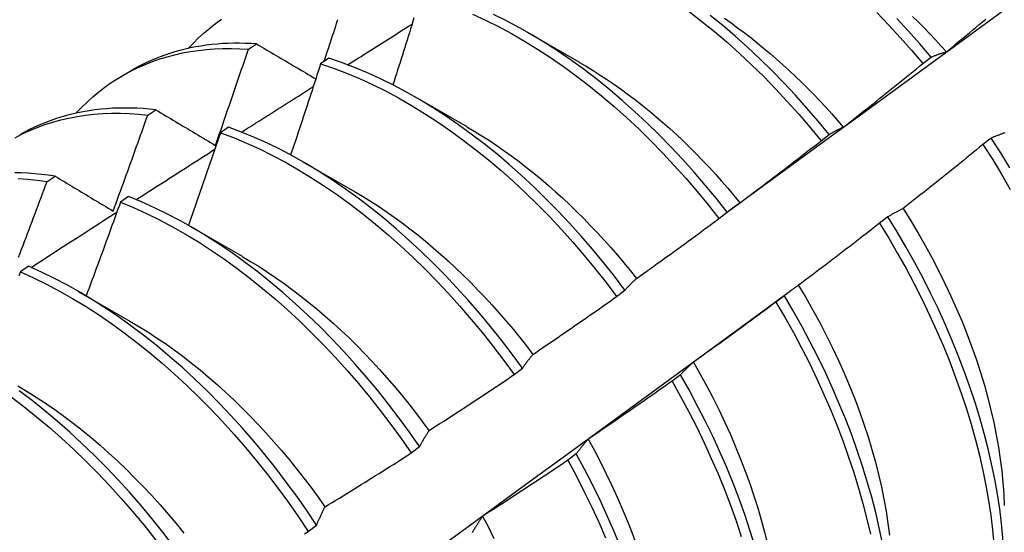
# Model space of a CAD drawing. Header units: inches. Extents: x 94.9 to 112.2, y 31.8 to 58.8.
# Tile 12 of 16: x 101.273 to 101.578, y 41.841 to 42. Entities that reach past the tile are written whole.
import ezdxf

# ---------------------------------------------------------------- set-up
doc = ezdxf.new("R2010")
doc.units = ezdxf.units.IN
doc.header["$MEASUREMENT"] = 0
doc.layers.add('Visible Edges(ANSI)', color=7, linetype='Continuous', lineweight=25)

msp = doc.modelspace()

# ---------------------------------------------------------------- linework, layer by layer
at = {"layer": 'Visible Edges(ANSI)'}
for p, q in [((101.43029, 41.99573), (101.4463, 41.98651)), ((101.34383, 41.99042), (101.34636, 41.99207)), ((101.36874, 41.98761), (101.36623, 41.98589)), ((101.55295, 41.98604), (101.5555, 41.98798)), ((101.30491, 41.98231), (101.30772, 41.98394)), ((101.39549, 41.97564), (101.4115, 41.96642)), ((101.3126, 41.96998), (101.31512, 41.97164)), ((101.3377, 41.96626), (101.33519, 41.96453)), ((101.52137, 41.96202), (101.52392, 41.96396)), ((101.57414, 41.96285), (101.57155, 41.96088)), ((101.36069, 41.95555), (101.37671, 41.94633)), ((101.2814, 41.94939), (101.28392, 41.95106)), ((101.30667, 41.94477), (101.30416, 41.94302)), ((101.48972, 41.93793), (101.49228, 41.93988)), ((101.54211, 41.93844), (101.53951, 41.93647)), ((101.3259, 41.93546), (101.34191, 41.92624)), ((101.27565, 41.92312), (101.27315, 41.92137)), ((101.2911, 41.91536), (101.30711, 41.90615)), ((101.458, 41.91377), (101.46057, 41.91572)), ((101.49953, 41.90637), (101.51197, 41.91557)), ((101.50999, 41.91399), (101.50739, 41.91201)), ((101.42621, 41.88954), (101.42878, 41.8915)), ((101.47778, 41.8895), (101.47518, 41.88752)), ((101.39434, 41.86524), (101.39692, 41.86721)), ((101.44549, 41.86496), (101.44288, 41.86298)), ((101.3624, 41.84089), (101.36498, 41.84286))]:
    msp.add_line(p, q, dxfattribs=at)
at = {"layer": 'Visible Edges(ANSI)', "flags": 128}
for points in [[(101.49271, 41.94025), (101.50081, 41.94616), (101.5089, 41.95208), (101.51699, 41.95798), (101.52507, 41.96389), (101.53316, 41.96978), (101.54124, 41.97568), (101.54931, 41.98157), (101.55738, 41.98745), (101.56545, 41.99333), (101.57352, 41.99921), (101.58158, 42.00508)], [(101.4133, 42.00131), (101.41733, 41.99946), (101.42137, 41.99744), (101.42541, 41.99527), (101.42945, 41.99295), (101.43348, 41.99048), (101.4375, 41.98786), (101.44149, 41.98509), (101.44547, 41.98219), (101.44941, 41.97915), (101.45333, 41.97598), (101.4572, 41.97268), (101.46104, 41.96925), (101.46483, 41.96571), (101.46857, 41.96205), (101.47225, 41.95828), (101.47588, 41.9544), (101.47945, 41.95042), (101.48294, 41.94635), (101.48637, 41.94218), (101.48972, 41.93793)], [(101.49228, 41.93988), (101.48892, 41.94412), (101.48549, 41.94828), (101.48199, 41.95235), (101.47842, 41.95632), (101.47479, 41.96019), (101.4711, 41.96395), (101.46735, 41.9676), (101.46356, 41.97114), (101.45972, 41.97456), (101.45584, 41.97785), (101.45192, 41.98101), (101.44798, 41.98404), (101.444, 41.98693), (101.44, 41.98968), (101.43599, 41.99229), (101.43196, 41.99476), (101.42792, 41.99707), (101.42388, 41.99923), (101.41984, 42.00123)], [(101.4805, 42.0021), (101.48444, 41.99906), (101.48835, 41.99588), (101.49223, 41.99257), (101.49606, 41.98914), (101.49985, 41.98558), (101.50359, 41.98192), (101.50727, 41.97814), (101.51089, 41.97426), (101.51445, 41.97027), (101.51795, 41.96619), (101.52137, 41.96202)], [(101.52392, 41.96396), (101.5205, 41.96813), (101.517, 41.9722), (101.51343, 41.97618), (101.5098, 41.98005), (101.50612, 41.98382), (101.50238, 41.98748), (101.49859, 41.99102), (101.49475, 41.99445), (101.49087, 41.99775), (101.48696, 42.00092)], [(101.53861, 42.00179), (101.54229, 41.998), (101.5459, 41.99411), (101.54946, 41.99012), (101.55295, 41.98604)], [(101.54975, 42.00059), (101.55154, 41.99883), (101.55331, 41.99704), (101.55506, 41.99522), (101.5568, 41.99337), (101.55852, 41.99149), (101.56022, 41.98959)], [(101.32516, 41.99067), (101.32676, 41.99235), (101.3284, 41.99396), (101.33009, 41.9955), (101.33183, 41.99697), (101.33362, 41.99837), (101.33545, 41.9997)], [(101.3673, 41.98663), (101.36764, 41.98763), (101.36797, 41.98863), (101.3683, 41.98964), (101.36863, 41.99064), (101.36896, 41.99164), (101.36929, 41.99265), (101.36961, 41.99365), (101.36994, 41.99465), (101.37027, 41.99566), (101.3706, 41.99666), (101.37092, 41.99766), (101.37125, 41.99867), (101.37157, 41.99967)], [(101.37458, 41.98558), (101.37541, 41.98611), (101.37625, 41.98663), (101.37708, 41.98716), (101.37791, 41.98768), (101.37874, 41.98821), (101.37957, 41.98874), (101.38041, 41.98926), (101.38124, 41.98979), (101.38207, 41.99031), (101.3829, 41.99084), (101.38373, 41.99136), (101.38457, 41.99189), (101.3854, 41.99241), (101.38623, 41.99294), (101.38706, 41.99346), (101.3879, 41.99399), (101.38873, 41.99451), (101.38956, 41.99504), (101.39039, 41.99556), (101.39123, 41.99609), (101.39206, 41.99661), (101.39289, 41.99714), (101.39372, 41.99766), (101.39456, 41.99818)], [(101.39517, 42.00017), (101.39481, 41.99901), (101.39445, 41.99786), (101.39409, 41.9967), (101.39373, 41.99555), (101.39337, 41.99439), (101.39301, 41.99323), (101.39265, 41.99208), (101.39229, 41.99092), (101.39193, 41.98977), (101.39156, 41.98861), (101.3912, 41.98745), (101.39084, 41.9863), (101.39047, 41.98514), (101.3901, 41.98399), (101.38974, 41.98283), (101.38937, 41.98167), (101.389, 41.98052), (101.38864, 41.97936)], [(101.49141, 42.00002), (101.49346, 41.99858), (101.4955, 41.9971), (101.49753, 41.99558), (101.49956, 41.99402), (101.50157, 41.99242), (101.50357, 41.99078), (101.50557, 41.9891), (101.50754, 41.98739), (101.50951, 41.98563), (101.51146, 41.98385), (101.5134, 41.98202), (101.51532, 41.98017), (101.51723, 41.97828), (101.51912, 41.97635), (101.52099, 41.9744), (101.52284, 41.97241), (101.52467, 41.97039), (101.52648, 41.96835), (101.52827, 41.96627)], [(101.5555, 41.98798), (101.55201, 41.99205), (101.54844, 41.99604), (101.54482, 41.99992)], [(101.56024, 41.98964), (101.56126, 41.99047), (101.56228, 41.99131), (101.56329, 41.99215), (101.56431, 41.99299), (101.56532, 41.99383), (101.56634, 41.99467), (101.56735, 41.99551), (101.56837, 41.99636), (101.56938, 41.9972), (101.57039, 41.99805), (101.5714, 41.99889), (101.57241, 41.99974)], [(101.34636, 41.99207), (101.34457, 41.99218), (101.3428, 41.99225), (101.34104, 41.99229), (101.33929, 41.99228), (101.33756, 41.99223), (101.33584, 41.99215), (101.33413, 41.99202), (101.33244, 41.99186), (101.33076, 41.99166), (101.3291, 41.99141), (101.32746, 41.99113), (101.32583, 41.99081), (101.32422, 41.99045), (101.32262, 41.99005), (101.32105, 41.98961), (101.31949, 41.98914), (101.31795, 41.98862), (101.31643, 41.98807), (101.31493, 41.98747), (101.31345, 41.98684), (101.31198, 41.98617), (101.31054, 41.98547), (101.30912, 41.98472), (101.30772, 41.98394)], [(101.34636, 41.99207), (101.34712, 41.99162), (101.34787, 41.99117), (101.34863, 41.99072), (101.34939, 41.99028), (101.35015, 41.98983), (101.35091, 41.98938), (101.35167, 41.98893), (101.35243, 41.98848), (101.3532, 41.98803), (101.35396, 41.98758), (101.35472, 41.98713), (101.35549, 41.98668), (101.35625, 41.98623), (101.35702, 41.98578), (101.35779, 41.98532), (101.35856, 41.98487), (101.35933, 41.98442), (101.36009, 41.98397), (101.36087, 41.98351), (101.36164, 41.98306), (101.36241, 41.98261), (101.36318, 41.98215), (101.36395, 41.9817), (101.36473, 41.98124)], [(101.29036, 41.97058), (101.29205, 41.97235), (101.2938, 41.97405), (101.2956, 41.97567), (101.29745, 41.97722), (101.29935, 41.97868), (101.30131, 41.98006), (101.30331, 41.98136), (101.30537, 41.98258), (101.30747, 41.98371), (101.30962, 41.98476), (101.31181, 41.98573), (101.31405, 41.98661), (101.31633, 41.9874), (101.31865, 41.98811), (101.32101, 41.98873), (101.32341, 41.98927), (101.32585, 41.98972), (101.32833, 41.99008), (101.33083, 41.99036), (101.33337, 41.99055), (101.33594, 41.99065), (101.33855, 41.99066), (101.34118, 41.99058), (101.34383, 41.99042)], [(101.33362, 41.96062), (101.33405, 41.96186), (101.33449, 41.9631), (101.33492, 41.96434), (101.33535, 41.96558), (101.33578, 41.96682), (101.33622, 41.96807), (101.33665, 41.96931), (101.33707, 41.97055), (101.3375, 41.97179), (101.33793, 41.97303), (101.33836, 41.97427), (101.33878, 41.97551), (101.33921, 41.97676), (101.33963, 41.978), (101.34006, 41.97924), (101.34048, 41.98048), (101.3409, 41.98172), (101.34132, 41.98297), (101.34174, 41.98421), (101.34216, 41.98545), (101.34258, 41.98669), (101.343, 41.98794), (101.34342, 41.98918), (101.34383, 41.99042)], [(101.5555, 41.98798), (101.55569, 41.98806), (101.55588, 41.98814), (101.55607, 41.98822), (101.55627, 41.98829), (101.55646, 41.98837), (101.55665, 41.98845), (101.55685, 41.98852), (101.55704, 41.9886), (101.55724, 41.98867), (101.55744, 41.98874), (101.55763, 41.98881), (101.55783, 41.98888), (101.55803, 41.98895), (101.55823, 41.98902), (101.55843, 41.98909), (101.55863, 41.98915), (101.55883, 41.98922), (101.55903, 41.98928), (101.55923, 41.98934), (101.55943, 41.9894), (101.55963, 41.98946), (101.55984, 41.98952), (101.56004, 41.98958), (101.56024, 41.98964)], [(101.36623, 41.98589), (101.36585, 41.98472), (101.36547, 41.98354), (101.36509, 41.98236), (101.36471, 41.98118), (101.36433, 41.98001), (101.36394, 41.97883), (101.36356, 41.97765), (101.36317, 41.97647), (101.36279, 41.9753), (101.3624, 41.97412), (101.36201, 41.97294), (101.36163, 41.97177), (101.36124, 41.97059), (101.36085, 41.96941), (101.36046, 41.96824), (101.36007, 41.96706), (101.35968, 41.96588), (101.35929, 41.96471), (101.3589, 41.96353), (101.3585, 41.96235), (101.35811, 41.96118), (101.35772, 41.96), (101.35732, 41.95882), (101.35693, 41.95765)], [(101.36623, 41.98589), (101.37022, 41.98454), (101.37423, 41.98301), (101.37826, 41.98133), (101.38229, 41.97948), (101.38633, 41.97748), (101.39038, 41.97532), (101.39441, 41.973), (101.39844, 41.97054), (101.40246, 41.96793), (101.40646, 41.96517), (101.41043, 41.96227), (101.41438, 41.95924), (101.4183, 41.95608), (101.42217, 41.95279), (101.42601, 41.94937), (101.42981, 41.94583), (101.43355, 41.94218), (101.43724, 41.93841), (101.44087, 41.93454), (101.44444, 41.93057), (101.44794, 41.9265), (101.45137, 41.92234), (101.45472, 41.91809), (101.458, 41.91377)], [(101.46057, 41.91572), (101.45728, 41.92004), (101.45392, 41.92428), (101.45049, 41.92844), (101.44698, 41.9325), (101.44341, 41.93646), (101.43977, 41.94032), (101.43608, 41.94408), (101.43233, 41.94773), (101.42853, 41.95125), (101.42469, 41.95466), (101.42081, 41.95795), (101.41689, 41.9611), (101.41294, 41.96412), (101.40897, 41.96701), (101.40497, 41.96975), (101.40095, 41.97235), (101.39692, 41.97481), (101.39288, 41.97711), (101.38884, 41.97926), (101.3848, 41.98125), (101.38076, 41.98309), (101.37674, 41.98476), (101.37273, 41.98627), (101.36874, 41.98761)], [(101.4463, 41.98645), (101.44851, 41.98515), (101.45071, 41.9838), (101.45292, 41.9824), (101.45511, 41.98096), (101.4573, 41.97946), (101.45948, 41.97792), (101.46165, 41.97633), (101.46381, 41.97469), (101.46596, 41.97301), (101.4681, 41.97128), (101.47023, 41.96951), (101.47234, 41.96769), (101.47444, 41.96584), (101.47652, 41.96394), (101.47858, 41.96199), (101.48062, 41.96001), (101.48265, 41.95799), (101.48465, 41.95593), (101.48664, 41.95383), (101.4886, 41.9517), (101.49054, 41.94953), (101.49246, 41.94733), (101.49435, 41.9451), (101.49622, 41.94283)], [(101.52828, 41.96628), (101.52931, 41.96709), (101.53035, 41.96791), (101.53138, 41.96872), (101.53242, 41.96954), (101.53345, 41.97035), (101.53448, 41.97117), (101.53552, 41.97199), (101.53655, 41.97281), (101.53758, 41.97363), (101.53861, 41.97445), (101.53964, 41.97527), (101.54067, 41.97609), (101.54169, 41.97691), (101.54272, 41.97774), (101.54375, 41.97857), (101.54477, 41.97939), (101.5458, 41.98022), (101.54682, 41.98105), (101.54784, 41.98188), (101.54887, 41.98271), (101.54989, 41.98354), (101.55091, 41.98437), (101.55193, 41.9852), (101.55295, 41.98604)], [(101.34175, 41.96473), (101.34267, 41.96532), (101.3436, 41.96591), (101.34452, 41.9665), (101.34545, 41.96709), (101.34637, 41.96768), (101.3473, 41.96827), (101.34822, 41.96885), (101.34915, 41.96944), (101.35007, 41.97003), (101.351, 41.97062), (101.35192, 41.97121), (101.35285, 41.9718), (101.35378, 41.97239), (101.3547, 41.97297), (101.35563, 41.97356), (101.35655, 41.97415), (101.35748, 41.97474), (101.3584, 41.97533), (101.35933, 41.97591), (101.36025, 41.9765), (101.36118, 41.97709), (101.3621, 41.97767), (101.36303, 41.97826), (101.36395, 41.97885)], [(101.27149, 41.963), (101.27373, 41.96415), (101.27603, 41.96521), (101.27837, 41.96618), (101.28076, 41.96705), (101.2832, 41.96783), (101.28568, 41.96851), (101.2882, 41.96909), (101.29077, 41.96958), (101.29338, 41.96997), (101.29602, 41.97027), (101.2987, 41.97046), (101.30142, 41.97056), (101.30417, 41.97056), (101.30695, 41.97047), (101.30976, 41.97027), (101.3126, 41.96998)], [(101.31512, 41.97164), (101.31316, 41.97184), (101.31122, 41.972), (101.30929, 41.97211), (101.30738, 41.97218), (101.30548, 41.9722), (101.30359, 41.97217), (101.30172, 41.9721), (101.29987, 41.97198), (101.29804, 41.97181), (101.29622, 41.9716), (101.29442, 41.97134), (101.29264, 41.97104), (101.29088, 41.97069), (101.28914, 41.97029), (101.28741, 41.96985), (101.28571, 41.96936), (101.28404, 41.96883), (101.28238, 41.96825), (101.28074, 41.96763), (101.27913, 41.96696), (101.27754, 41.96625), (101.27598, 41.96549), (101.27444, 41.96469), (101.27292, 41.96385)], [(101.30189, 41.94026), (101.30234, 41.94149), (101.3028, 41.94273), (101.30325, 41.94397), (101.3037, 41.9452), (101.30416, 41.94644), (101.30461, 41.94768), (101.30506, 41.94892), (101.30551, 41.95016), (101.30596, 41.95139), (101.30641, 41.95263), (101.30685, 41.95387), (101.3073, 41.95511), (101.30775, 41.95635), (101.30819, 41.95759), (101.30864, 41.95882), (101.30908, 41.96006), (101.30952, 41.9613), (101.30996, 41.96254), (101.31041, 41.96378), (101.31085, 41.96502), (101.31128, 41.96626), (101.31172, 41.9675), (101.31216, 41.96874), (101.3126, 41.96998)], [(101.31512, 41.97164), (101.31588, 41.97118), (101.31664, 41.97073), (101.31741, 41.97027), (101.31817, 41.96982), (101.31893, 41.96936), (101.3197, 41.96891), (101.32047, 41.96845), (101.32123, 41.96799), (101.322, 41.96753), (101.32277, 41.96708), (101.32354, 41.96662), (101.32431, 41.96616), (101.32508, 41.9657), (101.32585, 41.96524), (101.32663, 41.96478), (101.3274, 41.96432), (101.32817, 41.96386), (101.32895, 41.9634), (101.32972, 41.96294), (101.3305, 41.96247), (101.33128, 41.96201), (101.33206, 41.96155), (101.33284, 41.96109), (101.33362, 41.96062)], [(101.33519, 41.96453), (101.33478, 41.96333), (101.33437, 41.96214), (101.33396, 41.96094), (101.33356, 41.95974), (101.33315, 41.95855), (101.33273, 41.95735), (101.33232, 41.95616), (101.33191, 41.95496), (101.3315, 41.95376), (101.33109, 41.95257), (101.33067, 41.95137), (101.33026, 41.95018), (101.32984, 41.94898), (101.32942, 41.94779), (101.32901, 41.94659), (101.32859, 41.9454), (101.32817, 41.9442), (101.32775, 41.94301), (101.32733, 41.94181), (101.32691, 41.94062), (101.32649, 41.93942), (101.32607, 41.93823), (101.32565, 41.93703), (101.32522, 41.93584)], [(101.33519, 41.96453), (101.3392, 41.96302), (101.34322, 41.96134), (101.34726, 41.95951), (101.3513, 41.95751), (101.35534, 41.95536), (101.35938, 41.95305), (101.36341, 41.9506), (101.36742, 41.94799), (101.37142, 41.94525), (101.3754, 41.94236), (101.37935, 41.93934), (101.38327, 41.93618), (101.38715, 41.93289), (101.39099, 41.92948), (101.39478, 41.92595), (101.39853, 41.9223), (101.40222, 41.91855), (101.40586, 41.91468), (101.40943, 41.91072), (101.41293, 41.90665), (101.41637, 41.9025), (101.41973, 41.89826), (101.42301, 41.89393), (101.42621, 41.88954)], [(101.42878, 41.8915), (101.42558, 41.89589), (101.42229, 41.9002), (101.41892, 41.90444), (101.41548, 41.90859), (101.41197, 41.91264), (101.40839, 41.9166), (101.40476, 41.92046), (101.40106, 41.92421), (101.39731, 41.92785), (101.39351, 41.93137), (101.38967, 41.93477), (101.38578, 41.93805), (101.38186, 41.94119), (101.37791, 41.94421), (101.37393, 41.94708), (101.36993, 41.94982), (101.36591, 41.95241), (101.36188, 41.95486), (101.35784, 41.95715), (101.3538, 41.95929), (101.34976, 41.96127), (101.34573, 41.9631), (101.3417, 41.96476), (101.3377, 41.96626)], [(101.41151, 41.96638), (101.41386, 41.965), (101.41619, 41.96357), (101.41853, 41.96209), (101.42086, 41.96054), (101.42317, 41.95894), (101.42548, 41.95728), (101.42778, 41.95557), (101.43007, 41.9538), (101.43234, 41.95198), (101.4346, 41.95011), (101.43685, 41.94819), (101.43907, 41.94623), (101.44129, 41.94421), (101.44348, 41.94215), (101.44565, 41.94005), (101.4478, 41.9379), (101.44994, 41.93571), (101.45204, 41.93348), (101.45413, 41.93121), (101.45619, 41.9289), (101.45822, 41.92656), (101.46023, 41.92418), (101.46221, 41.92177), (101.46416, 41.91932)], [(101.52392, 41.96396), (101.5241, 41.96407), (101.52427, 41.96418), (101.52445, 41.96429), (101.52463, 41.96439), (101.5248, 41.9645), (101.52498, 41.9646), (101.52516, 41.9647), (101.52534, 41.96481), (101.52552, 41.96491), (101.5257, 41.965), (101.52588, 41.9651), (101.52606, 41.9652), (101.52624, 41.9653), (101.52642, 41.96539), (101.52661, 41.96548), (101.52679, 41.96558), (101.52697, 41.96567), (101.52716, 41.96576), (101.52734, 41.96585), (101.52753, 41.96594), (101.52772, 41.96602), (101.5279, 41.96611), (101.52809, 41.9662), (101.52828, 41.96628)], [(101.57839, 41.96452), (101.57818, 41.96445), (101.57796, 41.96438), (101.57774, 41.9643), (101.57752, 41.96422), (101.57731, 41.96414), (101.57709, 41.96406), (101.57688, 41.96398), (101.57666, 41.9639), (101.57645, 41.96382), (101.57623, 41.96374), (101.57602, 41.96365), (101.57581, 41.96357), (101.5756, 41.96348), (101.57539, 41.96339), (101.57518, 41.96331), (101.57497, 41.96322), (101.57476, 41.96313), (101.57455, 41.96303), (101.57435, 41.96294), (101.57414, 41.96285)], [(101.49626, 41.94285), (101.49731, 41.94364), (101.49837, 41.94443), (101.49942, 41.94522), (101.50047, 41.94601), (101.50152, 41.9468), (101.50257, 41.94759), (101.50362, 41.94839), (101.50467, 41.94918), (101.50572, 41.94998), (101.50677, 41.95077), (101.50782, 41.95157), (101.50886, 41.95237), (101.50991, 41.95317), (101.51095, 41.95397), (101.512, 41.95477), (101.51304, 41.95557), (101.51409, 41.95637), (101.51513, 41.95718), (101.51617, 41.95798), (101.51721, 41.95879), (101.51825, 41.9596), (101.51929, 41.9604), (101.52033, 41.96121), (101.52137, 41.96202)], [(101.57155, 41.96088), (101.57053, 41.96004), (101.56951, 41.95921), (101.56849, 41.95837), (101.56747, 41.95754), (101.56644, 41.9567), (101.56542, 41.95587), (101.56439, 41.95504), (101.56337, 41.95421), (101.56234, 41.95338), (101.56132, 41.95255), (101.56029, 41.95172), (101.55926, 41.95089), (101.55823, 41.95007), (101.5572, 41.94924), (101.55617, 41.94842), (101.55514, 41.9476), (101.55411, 41.94677), (101.55307, 41.94595), (101.55204, 41.94513), (101.55101, 41.94431), (101.54997, 41.9435), (101.54894, 41.94268), (101.5479, 41.94186), (101.54686, 41.94105)], [(101.57155, 41.96088), (101.57448, 41.95629), (101.57732, 41.95164), (101.58005, 41.94695)], [(101.57992, 41.95362), (101.57708, 41.95826), (101.57414, 41.96285)], [(101.30904, 41.94379), (101.31006, 41.94445), (101.31107, 41.9451), (101.31209, 41.94575), (101.31311, 41.94641), (101.31412, 41.94706), (101.31514, 41.94771), (101.31616, 41.94836), (101.31718, 41.94902), (101.31819, 41.94967), (101.31921, 41.95032), (101.32023, 41.95097), (101.32125, 41.95162), (101.32226, 41.95228), (101.32328, 41.95293), (101.3243, 41.95358), (101.32532, 41.95423), (101.32633, 41.95488), (101.32735, 41.95553), (101.32837, 41.95618), (101.32939, 41.95684), (101.3304, 41.95749), (101.33142, 41.95814), (101.33244, 41.95879), (101.33346, 41.95944)], [(101.28392, 41.95106), (101.28179, 41.95137), (101.27968, 41.95162), (101.27758, 41.95182), (101.2755, 41.95197), (101.27343, 41.95206), (101.27138, 41.9521)], [(101.27243, 41.95036), (101.27539, 41.95014), (101.27838, 41.94982), (101.2814, 41.94939)], [(101.27257, 41.92592), (101.27304, 41.92716), (101.27351, 41.92839), (101.27398, 41.92962), (101.27445, 41.93086), (101.27492, 41.93209), (101.27539, 41.93333), (101.27586, 41.93456), (101.27632, 41.9358), (101.27679, 41.93703), (101.27725, 41.93827), (101.27772, 41.9395), (101.27818, 41.94074), (101.27864, 41.94197), (101.27911, 41.94321), (101.27957, 41.94444), (101.28003, 41.94568), (101.28049, 41.94692), (101.28094, 41.94815), (101.2814, 41.94939)], [(101.28392, 41.95106), (101.28466, 41.95061), (101.2854, 41.95017), (101.28614, 41.94972), (101.28688, 41.94927), (101.28762, 41.94883), (101.28837, 41.94838), (101.28911, 41.94793), (101.28986, 41.94748), (101.2906, 41.94704), (101.29135, 41.94659), (101.2921, 41.94614), (101.29284, 41.94569), (101.29359, 41.94524), (101.29434, 41.94479), (101.29509, 41.94434), (101.29585, 41.94388), (101.2966, 41.94343), (101.29735, 41.94298), (101.2981, 41.94253), (101.29886, 41.94207), (101.29961, 41.94162), (101.30037, 41.94117), (101.30113, 41.94071), (101.30189, 41.94026)], [(101.3767, 41.94632), (101.37918, 41.94485), (101.38165, 41.94332), (101.38412, 41.94173), (101.38658, 41.94007), (101.38903, 41.93835), (101.39147, 41.93657), (101.3939, 41.93473), (101.39632, 41.93284), (101.39872, 41.93089), (101.4011, 41.92888), (101.40347, 41.92682), (101.40582, 41.92471), (101.40815, 41.92255), (101.41046, 41.92033), (101.41274, 41.91807), (101.415, 41.91577), (101.41724, 41.91341), (101.41945, 41.91102), (101.42162, 41.90858), (101.42377, 41.9061), (101.42589, 41.90358), (101.42797, 41.90103), (101.43002, 41.89843), (101.43204, 41.8958)], [(101.30416, 41.94302), (101.30373, 41.94181), (101.30329, 41.9406), (101.30285, 41.93938), (101.30242, 41.93817), (101.30198, 41.93696), (101.30154, 41.93575), (101.3011, 41.93454), (101.30067, 41.93333), (101.30023, 41.93211), (101.29978, 41.9309), (101.29934, 41.92969), (101.2989, 41.92848), (101.29846, 41.92727), (101.29801, 41.92606), (101.29757, 41.92485), (101.29712, 41.92364), (101.29668, 41.92243), (101.29623, 41.92122), (101.29578, 41.92001), (101.29534, 41.9188), (101.29489, 41.91759), (101.29444, 41.91638), (101.29399, 41.91517), (101.29354, 41.91396)], [(101.30416, 41.94302), (101.30818, 41.94136), (101.31222, 41.93953), (101.31626, 41.93754), (101.3203, 41.9354), (101.32434, 41.9331), (101.32837, 41.93066), (101.33239, 41.92806), (101.33639, 41.92532), (101.34036, 41.92244), (101.34432, 41.91943), (101.34824, 41.91628), (101.35212, 41.913), (101.35596, 41.9096), (101.35976, 41.90607), (101.36351, 41.90243), (101.36721, 41.89868), (101.37084, 41.89482), (101.37442, 41.89086), (101.37793, 41.8868), (101.38137, 41.88266), (101.38473, 41.87842), (101.38802, 41.8741), (101.39122, 41.86971), (101.39434, 41.86524)], [(101.39692, 41.86721), (101.39379, 41.87167), (101.39058, 41.87606), (101.38729, 41.88037), (101.38392, 41.8846), (101.38048, 41.88874), (101.37696, 41.89279), (101.37338, 41.89674), (101.36974, 41.90059), (101.36604, 41.90434), (101.36229, 41.90797), (101.35848, 41.91148), (101.35464, 41.91488), (101.35075, 41.91815), (101.34683, 41.92129), (101.34287, 41.92429), (101.33889, 41.92716), (101.33489, 41.92989), (101.33087, 41.93247), (101.32684, 41.93491), (101.3228, 41.93719), (101.31876, 41.93932), (101.31472, 41.9413), (101.31069, 41.94311), (101.30667, 41.94477)], [(101.49228, 41.93988), (101.49244, 41.94001), (101.4926, 41.94015), (101.49276, 41.94028), (101.49292, 41.94042), (101.49308, 41.94055), (101.49325, 41.94068), (101.49341, 41.94081), (101.49357, 41.94094), (101.49374, 41.94107), (101.4939, 41.94119), (101.49406, 41.94132), (101.49423, 41.94144), (101.4944, 41.94157), (101.49456, 41.94169), (101.49473, 41.94181), (101.4949, 41.94193), (101.49507, 41.94205), (101.49523, 41.94217), (101.4954, 41.94229), (101.49557, 41.9424), (101.49574, 41.94252), (101.49591, 41.94263), (101.49609, 41.94274), (101.49626, 41.94285)], [(101.27644, 41.92277), (101.27755, 41.92349), (101.27866, 41.9242), (101.27977, 41.92492), (101.28088, 41.92564), (101.28198, 41.92636), (101.28309, 41.92707), (101.2842, 41.92779), (101.28531, 41.92851), (101.28642, 41.92922), (101.28753, 41.92994), (101.28864, 41.93066), (101.28975, 41.93137), (101.29086, 41.93209), (101.29197, 41.9328), (101.29308, 41.93352), (101.29419, 41.93424), (101.2953, 41.93495), (101.29641, 41.93567), (101.29752, 41.93638), (101.29863, 41.9371), (101.29974, 41.93781), (101.30085, 41.93853), (101.30196, 41.93924), (101.30307, 41.93995)], [(101.54686, 41.94105), (101.54666, 41.94095), (101.54645, 41.94085), (101.54625, 41.94075), (101.54605, 41.94065), (101.54584, 41.94055), (101.54564, 41.94045), (101.54544, 41.94035), (101.54524, 41.94024), (101.54504, 41.94014), (101.54484, 41.94003), (101.54464, 41.93993), (101.54444, 41.93982), (101.54424, 41.93971), (101.54404, 41.9396), (101.54385, 41.93949), (101.54365, 41.93938), (101.54346, 41.93926), (101.54326, 41.93915), (101.54307, 41.93904), (101.54287, 41.93892), (101.54268, 41.9388), (101.54249, 41.93868), (101.5423, 41.93856), (101.54211, 41.93844)], [(101.54682, 41.94104), (101.54918, 41.93725), (101.55145, 41.93342), (101.55365, 41.92956), (101.55577, 41.92568), (101.55781, 41.92177), (101.55976, 41.91784), (101.56162, 41.91389), (101.56339, 41.90994), (101.56507, 41.90598), (101.56665, 41.90202), (101.56814, 41.89806), (101.56952, 41.89411), (101.57081, 41.89018), (101.57199, 41.88626), (101.57308, 41.88236), (101.57405, 41.87849), (101.57493, 41.87465), (101.5757, 41.87084), (101.57637, 41.86707), (101.57693, 41.86334), (101.57739, 41.85966), (101.57775, 41.85604), (101.578, 41.85246), (101.57815, 41.84895)], [(101.46418, 41.91936), (101.46525, 41.92013), (101.46632, 41.92089), (101.46739, 41.92165), (101.46846, 41.92242), (101.46953, 41.92318), (101.4706, 41.92395), (101.47167, 41.92472), (101.47274, 41.92549), (101.4738, 41.92626), (101.47487, 41.92703), (101.47594, 41.9278), (101.477, 41.92858), (101.47806, 41.92935), (101.47913, 41.93012), (101.48019, 41.9309), (101.48125, 41.93168), (101.48231, 41.93246), (101.48337, 41.93323), (101.48443, 41.93401), (101.48549, 41.9348), (101.48655, 41.93558), (101.48761, 41.93636), (101.48866, 41.93714), (101.48972, 41.93793)], [(101.53951, 41.93647), (101.53848, 41.93566), (101.53744, 41.93485), (101.53639, 41.93404), (101.53535, 41.93323), (101.53431, 41.93242), (101.53327, 41.93161), (101.53222, 41.9308), (101.53118, 41.93), (101.53014, 41.92919), (101.52909, 41.92839), (101.52804, 41.92759), (101.527, 41.92679), (101.52595, 41.92599), (101.5249, 41.92519), (101.52385, 41.92439), (101.5228, 41.92359), (101.52175, 41.92279), (101.5207, 41.922), (101.51965, 41.9212), (101.5186, 41.92041), (101.51754, 41.91961), (101.51649, 41.91882), (101.51543, 41.91803), (101.51438, 41.91724)], [(101.53951, 41.93647), (101.54236, 41.93183), (101.5451, 41.92714), (101.54773, 41.92241), (101.55027, 41.91764), (101.55269, 41.91285), (101.555, 41.90802), (101.5572, 41.90319), (101.55929, 41.89834), (101.56125, 41.89348), (101.5631, 41.88863), (101.56482, 41.88378), (101.56642, 41.87894), (101.56789, 41.87413), (101.56923, 41.86933), (101.57045, 41.86457), (101.57153, 41.85985), (101.57248, 41.85517), (101.5733, 41.85053), (101.57399, 41.84595), (101.57454, 41.84143), (101.57496, 41.83698)], [(101.5782, 41.83024), (101.57804, 41.83455), (101.57774, 41.83894), (101.57731, 41.8434), (101.57675, 41.84792), (101.57605, 41.85251), (101.57523, 41.85714), (101.57426, 41.86183), (101.57317, 41.86656), (101.57195, 41.87132), (101.57059, 41.87611), (101.56911, 41.88093), (101.5675, 41.88577), (101.56577, 41.89062), (101.56392, 41.89547), (101.56195, 41.90033), (101.55985, 41.90518), (101.55764, 41.91002), (101.55532, 41.91483), (101.55289, 41.91963), (101.55035, 41.92439), (101.5477, 41.92912), (101.54495, 41.93381), (101.54211, 41.93844)], [(101.3419, 41.92618), (101.34451, 41.92464), (101.34713, 41.92302), (101.34973, 41.92133), (101.35233, 41.91958), (101.35491, 41.91775), (101.35749, 41.91586), (101.36005, 41.91391), (101.36259, 41.91189), (101.36512, 41.90982), (101.36763, 41.90768), (101.37011, 41.90548), (101.37258, 41.90322), (101.37502, 41.90091), (101.37743, 41.89854), (101.37982, 41.89612), (101.38217, 41.89365), (101.3845, 41.89112), (101.38679, 41.88854), (101.38905, 41.88592), (101.39128, 41.88326), (101.39347, 41.88055), (101.39562, 41.8778), (101.39773, 41.87501), (101.39981, 41.87218)], [(101.27315, 41.92137), (101.27269, 41.92014)], [(101.27315, 41.92137), (101.27718, 41.91955), (101.28122, 41.91757), (101.28526, 41.91544), (101.2893, 41.91315), (101.29333, 41.91071), (101.29735, 41.90813), (101.30135, 41.9054), (101.30533, 41.90253), (101.30928, 41.89952), (101.31321, 41.89638), (101.31709, 41.89311), (101.32094, 41.88971), (101.32474, 41.88619), (101.32849, 41.88256), (101.33219, 41.87882), (101.33583, 41.87496), (101.33941, 41.87101), (101.34292, 41.86696), (101.34637, 41.86281), (101.34974, 41.85858), (101.35303, 41.85427), (101.35624, 41.84988), (101.35936, 41.84542), (101.3624, 41.84089)], [(101.36498, 41.84286), (101.36194, 41.84738), (101.35881, 41.85184), (101.35559, 41.85622), (101.3523, 41.86053), (101.34892, 41.86475), (101.34547, 41.86889), (101.34195, 41.87294), (101.33837, 41.87688), (101.33472, 41.88073), (101.33102, 41.88447), (101.32726, 41.88809), (101.32346, 41.8916), (101.31961, 41.89498), (101.31572, 41.89824), (101.3118, 41.90138), (101.30784, 41.90437), (101.30386, 41.90723), (101.29986, 41.90995), (101.29584, 41.91253), (101.29181, 41.91495), (101.28777, 41.91723), (101.28372, 41.91935), (101.27968, 41.92132), (101.27565, 41.92312)], [(101.46057, 41.91572), (101.46071, 41.91588), (101.46086, 41.91605), (101.461, 41.91621), (101.46115, 41.91637), (101.4613, 41.91653), (101.46144, 41.91669), (101.46159, 41.91685), (101.46174, 41.917), (101.46189, 41.91716), (101.46204, 41.91731), (101.46219, 41.91747), (101.46234, 41.91762), (101.46249, 41.91777), (101.46264, 41.91792), (101.46279, 41.91807), (101.46294, 41.91822), (101.4631, 41.91837), (101.46325, 41.91851), (101.4634, 41.91866), (101.46356, 41.9188), (101.46371, 41.91894), (101.46387, 41.91908), (101.46402, 41.91922), (101.46418, 41.91936)], [(101.51438, 41.91724), (101.51419, 41.91712), (101.514, 41.91699), (101.51381, 41.91687), (101.51362, 41.91674), (101.51344, 41.91661), (101.51325, 41.91649), (101.51306, 41.91636), (101.51288, 41.91622), (101.51269, 41.91609), (101.51251, 41.91596), (101.51232, 41.91583), (101.51214, 41.91569), (101.51196, 41.91556), (101.51178, 41.91542), (101.51159, 41.91528), (101.51141, 41.91514), (101.51123, 41.915), (101.51105, 41.91486), (101.51087, 41.91472), (101.5107, 41.91458), (101.51052, 41.91443), (101.51034, 41.91429), (101.51017, 41.91414), (101.50999, 41.91399)], [(101.51435, 41.91722), (101.51663, 41.9134), (101.51883, 41.90956), (101.52095, 41.90568), (101.52299, 41.90178), (101.52493, 41.89786), (101.52679, 41.89393), (101.52855, 41.88999), (101.53022, 41.88603), (101.53179, 41.88208), (101.53327, 41.87813), (101.53465, 41.87419), (101.53593, 41.87025), (101.53711, 41.86634), (101.5382, 41.86244), (101.53918, 41.85857), (101.54007, 41.85473), (101.54085, 41.85092), (101.54154, 41.84715), (101.54211, 41.84342), (101.54259, 41.83975)], [(101.43205, 41.89581), (101.43313, 41.89655), (101.43422, 41.89729), (101.43531, 41.89802), (101.4364, 41.89876), (101.43748, 41.8995), (101.43857, 41.90025), (101.43966, 41.90099), (101.44074, 41.90173), (101.44182, 41.90248), (101.44291, 41.90322), (101.44399, 41.90397), (101.44507, 41.90472), (101.44615, 41.90547), (101.44723, 41.90622), (101.44831, 41.90697), (101.44939, 41.90772), (101.45047, 41.90847), (101.45155, 41.90922), (101.45263, 41.90998), (101.4537, 41.91073), (101.45478, 41.91149), (101.45585, 41.91225), (101.45693, 41.91301), (101.458, 41.91377)], [(101.50739, 41.91201), (101.50633, 41.91123), (101.50527, 41.91044), (101.50422, 41.90966), (101.50316, 41.90887), (101.5021, 41.90809), (101.50103, 41.90731), (101.49997, 41.90653), (101.49891, 41.90575), (101.49785, 41.90497), (101.49678, 41.90419), (101.49572, 41.90341), (101.49465, 41.90264), (101.49359, 41.90186), (101.49252, 41.90109), (101.49145, 41.90031), (101.49039, 41.89954), (101.48932, 41.89877), (101.48825, 41.898), (101.48718, 41.89723), (101.48611, 41.89646), (101.48504, 41.8957), (101.48396, 41.89493), (101.48289, 41.89416), (101.48182, 41.8934)], [(101.50739, 41.91201), (101.51014, 41.90733), (101.51278, 41.9026), (101.51532, 41.89783), (101.51775, 41.89304), (101.52007, 41.88822), (101.52228, 41.88338), (101.52437, 41.87853), (101.52634, 41.87368), (101.52819, 41.86882), (101.52992, 41.86397), (101.53153, 41.85914), (101.53301, 41.85432), (101.53436, 41.84953), (101.53558, 41.84476), (101.53667, 41.84004)], [(101.54037, 41.83733), (101.5394, 41.84202), (101.5383, 41.84675), (101.53707, 41.85151), (101.53571, 41.85631), (101.53422, 41.86113), (101.53261, 41.86597), (101.53087, 41.87082), (101.52901, 41.87567), (101.52703, 41.88053), (101.52493, 41.88537), (101.52271, 41.89021), (101.52038, 41.89503), (101.51794, 41.89982), (101.5154, 41.90458), (101.51274, 41.90931), (101.50999, 41.91399)], [(101.26324, 41.73455), (101.27459, 41.74275), (101.28593, 41.75095), (101.29726, 41.75915), (101.30858, 41.76734), (101.31989, 41.77554), (101.33119, 41.78373), (101.34248, 41.79192), (101.35376, 41.80011), (101.36503, 41.8083), (101.37629, 41.81649), (101.38754, 41.82468), (101.39878, 41.83286), (101.41001, 41.84104), (101.42123, 41.84922), (101.43244, 41.85739), (101.44364, 41.86556), (101.45484, 41.87373), (101.46602, 41.8819), (101.4772, 41.89006), (101.48836, 41.89822), (101.49952, 41.90637)], [(101.30711, 41.90609), (101.30987, 41.90447), (101.31261, 41.90277), (101.31535, 41.90099), (101.31808, 41.89914), (101.3208, 41.89721), (101.3235, 41.89521), (101.32618, 41.89313), (101.32885, 41.89098), (101.33149, 41.88877), (101.33412, 41.88648), (101.33672, 41.88412), (101.33929, 41.8817), (101.34183, 41.87922), (101.34435, 41.87668), (101.34684, 41.87409), (101.34929, 41.87143), (101.35171, 41.86873), (101.3541, 41.86597), (101.35644, 41.86317), (101.35875, 41.86032), (101.36102, 41.85743), (101.36324, 41.85449), (101.36542, 41.85152), (101.36756, 41.84851)], [(101.42878, 41.8915), (101.42891, 41.89169), (101.42904, 41.89188), (101.42917, 41.89207), (101.42931, 41.89226), (101.42944, 41.89245), (101.42957, 41.89263), (101.4297, 41.89282), (101.42984, 41.893), (101.42997, 41.89319), (101.43011, 41.89337), (101.43024, 41.89355), (101.43038, 41.89373), (101.43051, 41.89391), (101.43065, 41.89409), (101.43079, 41.89427), (101.43093, 41.89444), (101.43106, 41.89462), (101.4312, 41.89479), (101.43134, 41.89496), (101.43148, 41.89514), (101.43162, 41.89531), (101.43176, 41.89548), (101.4319, 41.89564), (101.43205, 41.89581)], [(101.48182, 41.8934), (101.48164, 41.89325), (101.48147, 41.8931), (101.4813, 41.89295), (101.48112, 41.89279), (101.48095, 41.89264), (101.48078, 41.89248), (101.48061, 41.89232), (101.48044, 41.89217), (101.48027, 41.89201), (101.4801, 41.89185), (101.47993, 41.89169), (101.47976, 41.89152), (101.47959, 41.89136), (101.47942, 41.8912), (101.47926, 41.89103), (101.47909, 41.89086), (101.47893, 41.8907), (101.47876, 41.89053), (101.4786, 41.89036), (101.47843, 41.89019), (101.47827, 41.89002), (101.47811, 41.88985), (101.47795, 41.88967), (101.47778, 41.8895)], [(101.48181, 41.8934), (101.48391, 41.88971), (101.48594, 41.886), (101.48789, 41.88226), (101.48976, 41.8785), (101.49155, 41.87472), (101.49326, 41.87094), (101.49489, 41.86715), (101.49643, 41.86335), (101.49788, 41.85956), (101.49925, 41.85577), (101.50053, 41.85199), (101.50173, 41.84822), (101.50283, 41.84447), (101.50383, 41.84074), (101.50475, 41.83704)], [(101.39985, 41.8722), (101.40095, 41.87291), (101.40206, 41.87362), (101.40316, 41.87434), (101.40427, 41.87505), (101.40537, 41.87576), (101.40647, 41.87648), (101.40757, 41.8772), (101.40868, 41.87792), (101.40978, 41.87863), (101.41088, 41.87935), (101.41198, 41.88007), (101.41308, 41.8808), (101.41417, 41.88152), (101.41527, 41.88224), (101.41637, 41.88297), (101.41746, 41.88369), (101.41856, 41.88442), (101.41965, 41.88515), (101.42075, 41.88588), (101.42184, 41.88661), (101.42294, 41.88734), (101.42403, 41.88807), (101.42512, 41.8888), (101.42621, 41.88954)], [(101.47518, 41.88752), (101.4741, 41.88676), (101.47303, 41.886), (101.47195, 41.88524), (101.47087, 41.88448), (101.46979, 41.88372), (101.46871, 41.88296), (101.46764, 41.88221), (101.46655, 41.88146), (101.46547, 41.8807), (101.46439, 41.87995), (101.46331, 41.8792), (101.46223, 41.87845), (101.46114, 41.8777), (101.46006, 41.87695), (101.45897, 41.87621), (101.45789, 41.87546), (101.4568, 41.87471), (101.45572, 41.87397), (101.45463, 41.87323), (101.45354, 41.87248), (101.45245, 41.87174), (101.45136, 41.871), (101.45027, 41.87027), (101.44918, 41.86953)], [(101.47518, 41.88752), (101.47783, 41.88279), (101.48037, 41.87803), (101.48281, 41.87323), (101.48514, 41.86842), (101.48735, 41.86358), (101.48945, 41.85873), (101.49143, 41.85388), (101.49329, 41.84902), (101.49502, 41.84417), (101.49664, 41.83933)], [(101.50083, 41.8365), (101.49933, 41.84132), (101.49771, 41.84616), (101.49596, 41.85101), (101.49409, 41.85587), (101.49211, 41.86072), (101.49, 41.86557), (101.48778, 41.87041), (101.48544, 41.87522), (101.483, 41.88001), (101.48044, 41.88477), (101.47778, 41.8895)], [(101.27231, 41.88604), (101.2752, 41.88433), (101.27808, 41.88254), (101.28095, 41.88066), (101.28381, 41.87869), (101.28665, 41.87664), (101.28948, 41.8745), (101.29229, 41.87229), (101.29508, 41.87), (101.29785, 41.86763), (101.30059, 41.8652), (101.30331, 41.86269), (101.306, 41.86012), (101.30866, 41.85748), (101.31128, 41.85478), (101.31387, 41.85201), (101.31643, 41.84919), (101.31894, 41.84632), (101.32141, 41.84339), (101.32384, 41.84041)], [(101.33296, 41.81847), (101.33, 41.82304), (101.32696, 41.82756), (101.32382, 41.83201), (101.3206, 41.83639), (101.3173, 41.84069), (101.31392, 41.84491), (101.31047, 41.84904), (101.30694, 41.85308), (101.30336, 41.85702), (101.29971, 41.86086), (101.296, 41.86459), (101.29224, 41.86821), (101.28843, 41.87171), (101.28458, 41.87509), (101.28069, 41.87834), (101.27676, 41.88147), (101.27281, 41.88446)], [(101.2703, 41.88261), (101.27425, 41.87961), (101.27817, 41.87648), (101.28206, 41.87321), (101.28591, 41.86983), (101.28972, 41.86632), (101.29347, 41.86269), (101.29717, 41.85895), (101.30082, 41.8551), (101.3044, 41.85116), (101.30792, 41.84711), (101.31137, 41.84297), (101.31474, 41.83874), (101.31804, 41.83444), (101.32125, 41.83005), (101.32438, 41.82559), (101.32742, 41.82107), (101.33037, 41.81649)], [(101.39692, 41.86721), (101.39704, 41.86743), (101.39715, 41.86765), (101.39727, 41.86787), (101.39739, 41.86808), (101.39751, 41.8683), (101.39763, 41.86852), (101.39775, 41.86873), (101.39787, 41.86894), (101.39799, 41.86916), (101.39811, 41.86937), (101.39823, 41.86958), (101.39835, 41.86978), (101.39847, 41.86999), (101.3986, 41.8702), (101.39872, 41.8704), (101.39884, 41.87061), (101.39897, 41.87081), (101.39909, 41.87101), (101.39922, 41.87121), (101.39934, 41.87141), (101.39947, 41.87161), (101.39959, 41.87181), (101.39972, 41.87201), (101.39985, 41.8722)], [(101.44918, 41.86953), (101.44902, 41.86935), (101.44886, 41.86917), (101.4487, 41.86899), (101.44854, 41.86881), (101.44838, 41.86863), (101.44823, 41.86844), (101.44807, 41.86826), (101.44791, 41.86807), (101.44776, 41.86789), (101.4476, 41.8677), (101.44745, 41.86751), (101.44729, 41.86732), (101.44714, 41.86713), (101.44699, 41.86694), (101.44684, 41.86675), (101.44668, 41.86655), (101.44653, 41.86636), (101.44638, 41.86616), (101.44623, 41.86596), (101.44608, 41.86577), (101.44593, 41.86557), (101.44578, 41.86537), (101.44564, 41.86517), (101.44549, 41.86496)], [(101.44914, 41.86952), (101.45108, 41.86596), (101.45296, 41.86238), (101.45476, 41.85878), (101.45649, 41.85517), (101.45815, 41.85154), (101.45973, 41.84792), (101.46123, 41.84428), (101.46266, 41.84065), (101.464, 41.83702)], [(101.36758, 41.84854), (101.36871, 41.84922), (101.36983, 41.84991), (101.37095, 41.85059), (101.37207, 41.85128), (101.37319, 41.85197), (101.37431, 41.85266), (101.37543, 41.85335), (101.37654, 41.85404), (101.37766, 41.85473), (101.37878, 41.85543), (101.37989, 41.85612), (101.38101, 41.85682), (101.38212, 41.85751), (101.38324, 41.85821), (101.38435, 41.85891), (101.38546, 41.85961), (101.38658, 41.86031), (101.38769, 41.86101), (101.3888, 41.86172), (101.38991, 41.86242), (101.39102, 41.86312), (101.39213, 41.86383), (101.39323, 41.86454), (101.39434, 41.86524)], [(101.45918, 41.83607), (101.45719, 41.84092), (101.45507, 41.84577), (101.45284, 41.8506), (101.4505, 41.85542), (101.44805, 41.86021), (101.44549, 41.86496)], [(101.44288, 41.86298), (101.44178, 41.86225), (101.44069, 41.86151), (101.4396, 41.86078), (101.4385, 41.86005), (101.4374, 41.85932), (101.43631, 41.85859), (101.43521, 41.85786), (101.43411, 41.85713), (101.43301, 41.8564), (101.43192, 41.85568), (101.43082, 41.85495), (101.42972, 41.85423), (101.42861, 41.85351), (101.42751, 41.85279), (101.42641, 41.85206), (101.42531, 41.85135), (101.42421, 41.85063), (101.4231, 41.84991), (101.422, 41.84919), (101.42089, 41.84848), (101.41979, 41.84776), (101.41868, 41.84705), (101.41757, 41.84634), (101.41646, 41.84563)], [(101.44288, 41.86298), (101.44543, 41.85822), (101.44787, 41.85343), (101.45021, 41.84861), (101.45243, 41.84378), (101.45453, 41.83893)], [(101.36498, 41.84286), (101.36508, 41.84311), (101.36519, 41.84336), (101.36529, 41.84361), (101.3654, 41.84385), (101.3655, 41.8441), (101.36561, 41.84434), (101.36571, 41.84458), (101.36582, 41.84483), (101.36593, 41.84507), (101.36603, 41.84531), (101.36614, 41.84554), (101.36625, 41.84578), (101.36636, 41.84602), (101.36647, 41.84625), (101.36658, 41.84649), (101.36669, 41.84672), (101.3668, 41.84695), (101.36691, 41.84718), (101.36702, 41.84741), (101.36713, 41.84764), (101.36724, 41.84786), (101.36736, 41.84809), (101.36747, 41.84832), (101.36758, 41.84854)], [(101.41646, 41.84563), (101.41632, 41.84542), (101.41617, 41.84521), (101.41603, 41.84501), (101.41588, 41.8448), (101.41574, 41.84459), (101.41559, 41.84438), (101.41545, 41.84416), (101.41531, 41.84395), (101.41517, 41.84374), (101.41502, 41.84352), (101.41488, 41.84331), (101.41474, 41.84309), (101.4146, 41.84287), (101.41446, 41.84265), (101.41433, 41.84243), (101.41419, 41.84221), (101.41405, 41.84199), (101.41391, 41.84176), (101.41378, 41.84154), (101.41364, 41.84131), (101.41351, 41.84108), (101.41337, 41.84086), (101.41324, 41.84063)], [(101.41643, 41.84561), (101.41823, 41.84219), (101.41996, 41.83875)], [(101.36127, 41.84021), (101.3624, 41.84089)]]:
    msp.add_lwpolyline(points, dxfattribs=at)
at = {"layer": 'Visible Edges(ANSI)'}
msp.add_ellipse((101.58885, 41.96668), major_axis=(-0.125, 0.21651), ratio=0.57735, start_param=2.225447, end_param=7.182696, dxfattribs=at)

doc.saveas('drawing.dxf')
